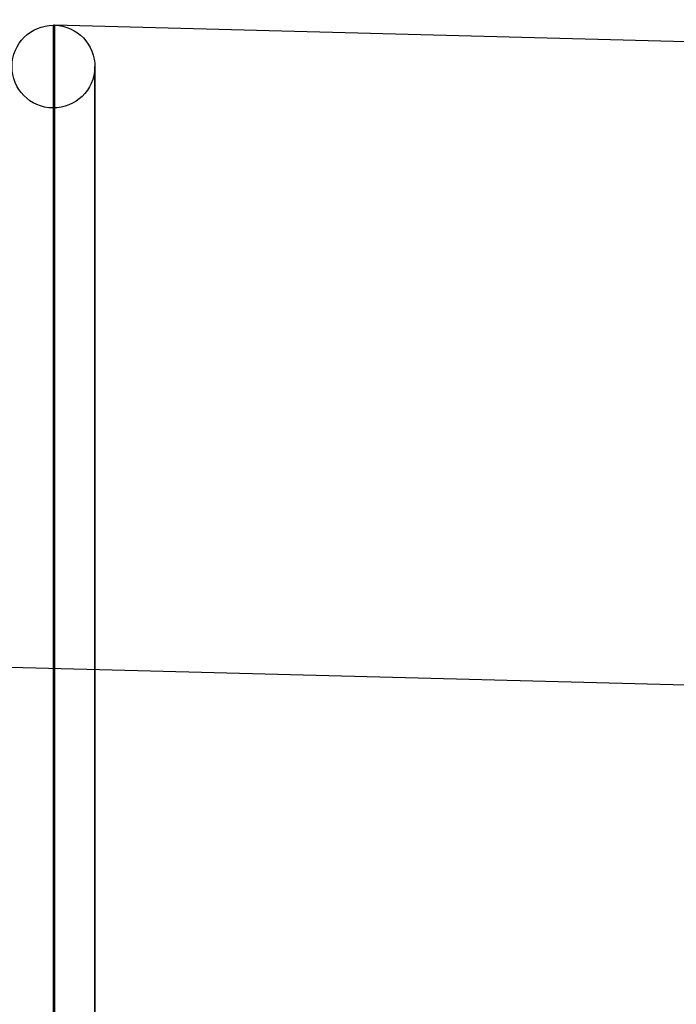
# Model space of a CAD drawing. Header units: millimetres. Extents: x -16 to 80, y 0 to 135.
# Tile 165 of 166: x 15 to 31, y 111 to 135. Entities that reach past the tile are written whole.
import ezdxf

# ---------------------------------------------------------------- set-up
doc = ezdxf.new("R2010")
doc.units = ezdxf.units.MM
doc.layers.add('Layer 01', color=7, linetype='Continuous', true_color=0x000000)

msp = doc.modelspace()

# ---------------------------------------------------------------- linework, layer by layer
at = {"layer": 'Layer 01', "color": 18, "true_color": 0x000000}
for p, q in [((79.026, 133.296, -67.472), (16.026, 134.945, -67.472)), ((63.052, 118.171, -67.472), (0.974, 119.797, -67.472))]:
    msp.add_line(p, q, dxfattribs=at)
at = {"layer": 'Layer 01', "color": 18, "true_color": 0x000000, "extrusion": (1, 0, 0)}
for centre, radius in [((67.472, -67.472, 17), 66.473), ((67.472, -67.472, 16), 65.473)]:
    msp.add_circle(centre, radius, dxfattribs=at)
at = {"layer": 'Layer 01', "color": 18, "true_color": 0x000000, "extrusion": (0, -0.005502, -0.999985)}
msp.add_arc((-16, 134.316, 67.1), 1, 91.5, 90, dxfattribs=at)
at = {"layer": 'Layer 01', "color": 18, "true_color": 0x000000, "extrusion": (1, 0, 0)}
for centre, start, end in [((67.472, -67.472, 16), 359.68474, 179.68474), ((67.472, -67.472, 16), 179.68474, 359.68474), ((67.472, -67.472, 16.026), 270, 359.68474)]:
    msp.add_arc(centre, 67.473, start, end, dxfattribs=at)
at = {"layer": 'Layer 01', "color": 18, "true_color": 0x000000, "extrusion": (0, 0.005502, 0.999985)}
msp.add_arc((16, 134.316, -67.1), 1, 88.5, 90, dxfattribs=at)
at = {"layer": 'Layer 01', "color": 18, "true_color": 0x000000, "extrusion": (1, 8.18624e-30, -9.47768e-16)}
msp.add_arc((67.472, -67.472, 16.026), 67.473, 359.68474, 90, dxfattribs=at)
at = {"layer": 'Layer 01', "color": 18, "true_color": 0x000000, "extrusion": (-1, -1.05306e-15, 5.79435e-18)}
msp.add_arc((-67.472, -67.472, -16.026), 67.473, 90, 180.31526, dxfattribs=at)
at = {"layer": 'Layer 01', "color": 18, "true_color": 0x000000, "extrusion": (-1, 3.15918e-16, -1.7383e-18)}
msp.add_arc((-67.472, -67.472, -16.026), 67.473, 180.31526, 0.31526, dxfattribs=at)

doc.saveas('drawing.dxf')
